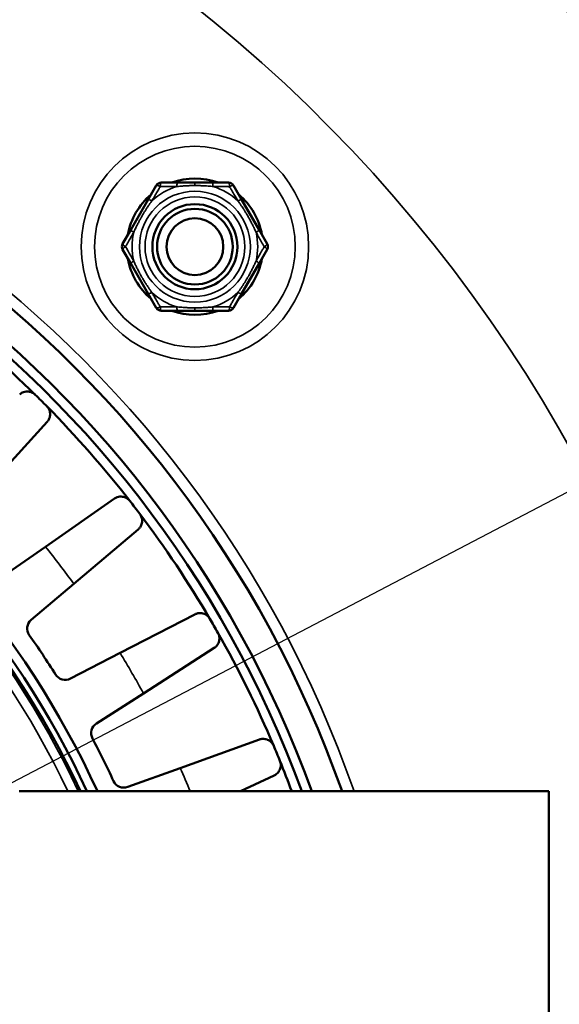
# Model space of a CAD drawing. Header units: millimetres. Extents: x 38 to 2514, y 38 to 1622.
# Tile 194 of 256: x 1114 to 1143, y 1339 to 1391. Entities that reach past the tile are written whole.
import ezdxf

# ---------------------------------------------------------------- set-up
doc = ezdxf.new("R2010")
doc.units = ezdxf.units.MM
doc.header["$LTSCALE"] = 7.692308
for name, color, linetype, lineweight in [('Dimension (ISO)', 7, 'Continuous', 25), ('Visible (ISO)', 7, 'Continuous', 50), ('Visible Narrow (ISO)', 7, 'Continuous', 35)]:
    doc.layers.add(name, color=color, linetype=linetype, lineweight=lineweight)
doc.styles.add('Note Text (ANSI)', font='tahoma.ttf')
doc.dimstyles.new('Default (ISO)', dxfattribs={"dimscale": 7.692308, "dimtxt": 1, "dimasz": 2.5, "dimexe": 3.175, "dimexo": 0, "dimgap": 0.762, "dimtad": 1, "dimrnd": 1e-08, "dimzin": 0, "dimdsep": 46, "dimtxsty": 'Note Text (ANSI)', "dimcen": 0.09, "dimdle": 10, "dimclrd": 1, "dimclre": 1, "dimclrt": 1, "dimazin": 0, "dimtfac": 3.5052, "dimtmove": 0, "dimatfit": 3, "dimfxl": 1, "dimtolj": 1, "dimtzin": 0, "dimlwd": -1, "dimlwe": -1, "dimarcsym": 0})

# ---------------------------------------------------------------- blocks, each defined once
blk = doc.blocks.new('*D12')
at = {"layer": 'Defpoints', "color": 0, "transparency": 16777216}
for p in [(1080.375, 1332.994), (1068.856, 1326.968)]:
    blk.add_point(p, dxfattribs=at)
at = {"layer": 'Dimension (ISO)', "color": 1, "transparency": 16777216}
for p, q in [((1097.416, 1341.906), (1312.118, 1454.205)), ((1068.856, 1326.968), (1080.375, 1332.994)), ((1051.815, 1318.055), (1034.774, 1309.143))]:
    blk.add_line(p, q, dxfattribs=at)
for points in [[(1095.93, 1344.747), (1098.901, 1339.066), (1080.375, 1332.994)], [(1050.33, 1320.896), (1053.301, 1315.215), (1068.856, 1326.968)]]:
    blk.add_solid(points, dxfattribs=at)
at = {"layer": 'Dimension (ISO)', "color": 1, "transparency": 16777216, "insert": (1200.171, 1413.624), "char_height": 7.69231, "attachment_point": 1, "rotation": 27.6114, "style": 'Note Text (ANSI)'}
blk.add_mtext('\\A1;∅13.00 mm [∅0.512 in]', dxfattribs=at)

msp = doc.modelspace()

# ---------------------------------------------------------------- linework, layer by layer
at = {"layer": 'Visible (ISO)'}
for p, q in [((1121.6246, 1382.1563), (1122.4791, 1382.1563)), ((1122.4791, 1382.1563), (1123.4058, 1382.1563)), ((1123.4058, 1382.1563), (1124.3324, 1382.1563)), ((1124.3324, 1382.1563), (1125.1869, 1382.1563)), ((1120.9376, 1381.2663), (1121.3648, 1382.0063)), ((1125.4467, 1382.0063), (1125.8739, 1381.2663)), ((1120.0109, 1379.6613), (1120.9376, 1381.2663)), ((1125.8739, 1381.2663), (1126.8006, 1379.6613)), ((1119.5837, 1378.9213), (1120.0109, 1379.6613)), ((1126.8006, 1379.6613), (1127.2278, 1378.9213)), ((1120.0109, 1377.8813), (1119.5837, 1378.6213)), ((1127.2278, 1378.6213), (1126.8006, 1377.8813)), ((1120.9376, 1376.2763), (1120.0109, 1377.8813)), ((1126.8006, 1377.8813), (1125.8739, 1376.2763)), ((1121.3648, 1375.5363), (1120.9376, 1376.2763)), ((1125.8739, 1376.2763), (1125.4467, 1375.5363)), ((1122.4791, 1375.3863), (1121.6246, 1375.3863)), ((1123.4058, 1375.3863), (1122.4791, 1375.3863)), ((1124.3324, 1375.3863), (1123.4058, 1375.3863)), ((1125.1869, 1375.3863), (1124.3324, 1375.3863)), ((1112.6005, 1366.2191), (1115.5944, 1369.5082)), ((1115.5016, 1362.9112), (1119.1533, 1365.4501)), ((1117.0056, 1360.9511), (1120.4032, 1363.8213)), ((1115.5016, 1362.9112), (1113.0758, 1361.2246)), ((1114.7487, 1359.0444), (1117.0056, 1360.9511)), ((1119.4501, 1357.2927), (1123.402, 1359.3333)), ((1119.4501, 1357.2927), (1116.8248, 1355.9372)), ((1120.6854, 1355.153), (1124.4285, 1357.5552)), ((1118.1989, 1353.5573), (1120.6854, 1355.1531)), ((1122.6314, 1351.207), (1126.8158, 1352.7142)), ((1122.6314, 1351.207), (1119.8517, 1350.2057)), ((1125.8232, 1349.981), (1127.6015, 1350.8174)), ((1114.1154, 1349.981), (1142.1154, 1349.981)), ((1142.1154, 1349.981), (1142.1154, 1309.981))]:
    msp.add_line(p, q, dxfattribs=at)
for centre, radius in [((1074.6154, 1329.981), 92.2022), ((1074.6154, 1329.981), 91.8592), ((1123.4058, 1378.7713), 2.25), ((1123.4058, 1378.7713), 2), ((1123.4058, 1378.7713), 1.5)]:
    msp.add_circle(centre, radius, dxfattribs=at)
for centre, radius, start, end in [((1074.6154, 1329.981), 60, 19.471221, 160.528779), ((1074.6154, 1329.981), 58.5, 19.991476, 160.008524), ((1074.6154, 1329.981), 58.5, 19.991476, 160.008524), ((1074.6154, 1329.981), 58, 20.171271, 159.828729), ((1121.6246, 1381.8563), 0.3, 90, 150), ((1123.4058, 1378.7713), 3.6, 70.09826, 109.90174), ((1125.1869, 1381.8563), 0.3, 30, 90), ((1123.4058, 1378.7713), 3.6, 130.09826, 169.90174), ((1123.4058, 1378.7713), 3.6, 10.09826, 49.90174), ((1119.8435, 1378.7713), 0.3, 150, 210), ((1126.968, 1378.7713), 0.3, 330, 30), ((1074.6154, 1329.981), 48, 24.62432, 155.37568), ((1123.4058, 1378.7713), 3.6, 190.09826, 229.90174), ((1123.4058, 1378.7713), 3.6, 310.09826, 349.90174), ((1074.6154, 1329.981), 47.5, 24.90106, 155.09894), ((1074.6154, 1329.981), 47.1937, 25.07383, 154.92617), ((1121.6246, 1375.6863), 0.3, 210, 270), ((1123.4058, 1378.7713), 3.6, 250.09826, 289.90174), ((1125.1869, 1375.6863), 0.3, 270, 330), ((1074.6154, 1329.981), 57.5, 45.430178, 52.069822), ((1074.6154, 1329.981), 57.5, 44.569822, 45.430178), ((1074.6154, 1329.981), 57.5, 37.930178, 44.569822), ((1074.6154, 1329.981), 57.5, 37.069822, 37.930178), ((1074.6154, 1329.981), 57.5, 30.430178, 37.069822), ((1115.1359, 1358.5861), 0.6, 130.19071, 215.21985), ((1074.6154, 1329.981), 57.5, 29.569822, 30.430178), ((1074.6154, 1329.981), 49, 32.28015, 35.21985), ((1074.6154, 1329.981), 57.5, 22.930178, 29.569822), ((1116.5495, 1356.4703), 0.6, 212.28015, 297.30929), ((1118.5229, 1353.0523), 0.6, 122.69071, 207.71985), ((1074.6154, 1329.981), 49, 24.78015, 27.71985), ((1074.6154, 1329.981), 57.5, 22.069822, 22.930178), ((1074.6154, 1329.981), 57.5, 20.354406, 22.069822), ((1119.6484, 1350.7702), 0.6, 204.78015, 289.80929)]:
    msp.add_arc(centre, radius, start, end, dxfattribs=at)
for points in [[(1114.1427, 1370.96), (1114.1878, 1371.0011), (1114.2817, 1371.0618), (1114.4171, 1371.1073), (1114.5464, 1371.1205), (1114.6663, 1371.1084), (1114.7786, 1371.0729), (1114.8714, 1371.0257), (1114.9401, 1370.9701), (1114.9676, 1370.9437)], [(1115.5781, 1370.3332), (1115.601, 1370.3093), (1115.6521, 1370.2476), (1115.6949, 1370.17), (1115.7317, 1370.0739), (1115.7507, 1369.9724), (1115.7523, 1369.8647), (1115.7328, 1369.751), (1115.6872, 1369.6321), (1115.6313, 1369.5488), (1115.5944, 1369.5083)], [(1119.1533, 1365.4501), (1119.2034, 1365.4849), (1119.3044, 1365.5329), (1119.4446, 1365.5603), (1119.5746, 1365.5565), (1119.6918, 1365.5288), (1119.7986, 1365.479), (1119.8844, 1365.4201), (1119.9453, 1365.356), (1119.9691, 1365.3263)], [(1120.4947, 1364.6413), (1120.5142, 1364.6146), (1120.5569, 1364.5467), (1120.5892, 1364.4642), (1120.6131, 1364.3642), (1120.6187, 1364.2611), (1120.6062, 1364.154), (1120.572, 1364.0439), (1120.5113, 1363.9319), (1120.445, 1363.8566), (1120.4032, 1363.8213)], [(1123.402, 1359.3333), (1123.4562, 1359.3613), (1123.5626, 1359.3956), (1123.7052, 1359.4045), (1123.8335, 1359.3838), (1123.9461, 1359.341), (1124.0455, 1359.2777), (1124.1228, 1359.2081), (1124.1748, 1359.1366), (1124.1946, 1359.104)], [(1124.6263, 1358.3563), (1124.6421, 1358.3273), (1124.6756, 1358.2544), (1124.6969, 1358.1684), (1124.7075, 1358.0661), (1124.6996, 1357.9632), (1124.6732, 1357.8587), (1124.625, 1357.7539), (1124.5502, 1357.6509), (1124.4746, 1357.5848), (1124.4285, 1357.5552)], [(1126.8158, 1352.7142), (1126.8732, 1352.7349), (1126.9832, 1352.7551), (1127.1257, 1352.7453), (1127.2503, 1352.708), (1127.3564, 1352.6509), (1127.4466, 1352.5752), (1127.5142, 1352.496), (1127.5564, 1352.4184), (1127.5718, 1352.3835)], [(1127.9022, 1351.5858), (1127.9141, 1351.5549), (1127.9378, 1351.4784), (1127.9476, 1351.3903), (1127.9448, 1351.2875), (1127.9235, 1351.1865), (1127.8837, 1351.0863), (1127.8222, 1350.9888), (1127.7346, 1350.8963), (1127.6511, 1350.8407), (1127.6015, 1350.8174)]]:
    msp.add_open_spline(points, degree=3, dxfattribs=at)
at = {"layer": 'Visible Narrow (ISO)'}
for p, q in [((1123.4058, 1382.0031), (1123.4058, 1382.1563)), ((1123.4262, 1375.5396), (1123.4058, 1375.5396)), ((1123.4058, 1375.5396), (1123.4058, 1375.3863))]:
    msp.add_line(p, q, dxfattribs=at)
for centre, radius in [((1074.6154, 1329.981), 92.0855), ((1123.4058, 1378.7713), 6.0142), ((1123.4058, 1378.7713), 5.3071), ((1123.4058, 1378.7713), 2.932), ((1123.4058, 1378.7713), 2.6354)]:
    msp.add_circle(centre, radius, dxfattribs=at)
for centre, radius, start, end in [((1074.6154, 1329.981), 78.5, 11.218697, 168.781303), ((1074.6154, 1329.981), 60.6, 19.270779, 160.729221), ((1123.4058, 1378.7713), 3.3225, 106.71895, 133.28105), ((1123.4058, 1378.7713), 3.3225, 46.71895, 73.28105), ((1123.4058, 1378.7713), 3.3225, 166.71895, 193.28105), ((1123.4058, 1378.7713), 3.3225, 346.71895, 13.28105), ((1074.6154, 1329.981), 47.1936, 25.07387, 154.92613), ((1074.6154, 1329.981), 47.0846, 25.13595, 154.86405), ((1074.6154, 1329.981), 46.5847, 25.42477, 154.57523), ((1123.4058, 1378.7713), 3.3225, 226.71895, 253.28105), ((1123.4058, 1378.7713), 3.3225, 286.71895, 313.28105), ((1074.6154, 1329.981), 52.4984, 36.15166, 38.84834), ((1074.6154, 1329.981), 52.4984, 28.65166, 31.34834), ((1074.6154, 1329.981), 52.4984, 22.39342, 23.84834)]:
    msp.add_arc(centre, radius, start, end, dxfattribs=at)
for centre, major_axis, ratio, start_param, end_param in [((1121.6246, 1381.8563), (0, 0.3), 0.1766938, 0, 1.2738052), ((1122.4791, 1381.8563), (0, 0.3), 0.1027401, 0, 1.2412306), ((1124.3324, 1381.8563), (0, 0.3), 0.1027401, 5.0419547, 6.2831853), ((1125.1869, 1381.8563), (0, 0.3), 0.1766938, 5.0093802, 6.2831853), ((1121.6246, 1381.8563), (-0.2598, 0.15), 0.1766938, 5.0093802, 6.2831853), ((1125.1869, 1381.8563), (0.2598, 0.15), 0.1766938, 0, 1.2738051), ((1121.1974, 1381.1163), (-0.2598, 0.15), 0.1027401, 5.0419547, 6.2831853), ((1125.6141, 1381.1163), (0.2598, 0.15), 0.1027401, 0, 1.2412307), ((1120.2707, 1379.5113), (-0.2598, 0.15), 0.1027401, 0, 1.2412307), ((1126.5408, 1379.5113), (0.2598, 0.15), 0.1027401, 5.0419547, 6.2831853), ((1119.8435, 1378.7713), (-0.2598, 0.15), 0.1766938, 0, 1.2738052), ((1119.8435, 1378.7713), (-0.2598, -0.15), 0.1766938, 5.0093802, 6.2831853), ((1126.968, 1378.7713), (0.2598, 0.15), 0.1766938, 5.0093802, 6.2831853), ((1126.968, 1378.7713), (0.2598, -0.15), 0.1766938, 0, 1.2738052), ((1120.2707, 1378.0313), (-0.2598, -0.15), 0.1027401, 5.0419547, 6.2831853), ((1126.5408, 1378.0313), (0.2598, -0.15), 0.1027401, 0, 1.2412307), ((1121.1974, 1376.4263), (-0.2598, -0.15), 0.1027401, 0, 1.2412307), ((1125.6141, 1376.4263), (0.2598, -0.15), 0.1027401, 5.0419547, 6.2831853), ((1121.6246, 1375.6863), (-0.2598, -0.15), 0.1766938, 0, 1.2738051), ((1121.6246, 1375.6863), (0, -0.3), 0.1766938, 5.0093802, 6.2831853), ((1122.4791, 1375.6863), (0, -0.3), 0.1027401, 5.0419547, 6.2831853), ((1124.3324, 1375.6863), (0, -0.3), 0.1027401, 0, 1.2412306), ((1125.1869, 1375.6863), (0, -0.3), 0.1766938, 0, 1.2738052), ((1125.1869, 1375.6863), (0.2598, -0.15), 0.1766938, 5.0093802, 6.2831853)]:
    msp.add_ellipse(centre, major_axis=major_axis, ratio=ratio, start_param=start_param, end_param=end_param, dxfattribs=at)
for points, knots in [([(1121.1279, 1381.1901), (1121.1611, 1381.2466), (1121.1947, 1381.3035), (1121.2282, 1381.3604), (1121.2419, 1381.3835), (1121.2555, 1381.4065), (1121.2691, 1381.4295), (1121.2936, 1381.471), (1121.318, 1381.5123), (1121.3429, 1381.5543), (1121.3658, 1381.5931), (1121.3892, 1381.6325), (1121.4133, 1381.6733), (1121.4486, 1381.7328), (1121.4856, 1381.7952), (1121.524, 1381.86), (1121.5404, 1381.8876), (1121.5571, 1381.9157), (1121.5739, 1381.9441)], [0, 0, 0, 0, 0.23713594, 0.23713594, 0.23713594, 0.33333333, 0.33333333, 0.33333333, 0.50677606, 0.50677606, 0.50677606, 0.66666667, 0.66666667, 0.66666667, 0.90039892, 0.90039892, 0.90039892, 0.99999998, 0.99999998, 0.99999998, 0.99999998]), ([(1121.5739, 1381.9441), (1121.6322, 1381.9448), (1121.688, 1381.9455), (1121.7414, 1381.9461), (1121.7949, 1381.9468), (1121.8461, 1381.9473), (1121.8949, 1381.9479), (1121.9437, 1381.9484), (1121.9901, 1381.9489), (1122.0342, 1381.9494), (1122.0783, 1381.9499), (1122.1201, 1381.9503), (1122.1595, 1381.9507), (1122.1989, 1381.9511), (1122.2359, 1381.9515), (1122.2706, 1381.9518), (1122.3052, 1381.9521), (1122.3375, 1381.9524), (1122.3674, 1381.9527), (1122.3973, 1381.953), (1122.4248, 1381.9532), (1122.4499, 1381.9534)], [0, 0, 0, 0, 0.1428571, 0.1428571, 0.1428571, 0.2857143, 0.2857143, 0.2857143, 0.4285714, 0.4285714, 0.4285714, 0.5714286, 0.5714286, 0.5714286, 0.7142857, 0.7142857, 0.7142857, 0.8571429, 0.8571429, 0.8571429, 1, 1, 1, 1]), ([(1122.4499, 1381.9534), (1122.5046, 1381.9589), (1122.5587, 1381.9639), (1122.636, 1381.9705), (1122.66, 1381.9725), (1122.7258, 1381.9776), (1122.7671, 1381.9806), (1122.8414, 1381.9855), (1122.8744, 1381.9875), (1122.949, 1381.9915), (1122.9908, 1381.9936), (1123.0695, 1381.9968), (1123.1061, 1381.9982), (1123.1989, 1382.0009), (1123.2563, 1382.002), (1123.3452, 1382.0029), (1123.3752, 1382.0031), (1123.4058, 1382.0031)], [0.00000014, 0.00000014, 0.00000014, 0.00000014, 0.1716995, 0.1716995, 0.25, 0.25, 0.38899375, 0.38899375, 0.5, 0.5, 0.63616839, 0.63616839, 0.75, 0.75, 0.91685902, 0.91685902, 0.99999998, 0.99999998, 0.99999998, 0.99999998]), ([(1123.4058, 1382.0031), (1123.4532, 1382.0031), (1123.5006, 1382.0027), (1123.5956, 1382.0012), (1123.6432, 1382.0001), (1123.6998, 1381.9983), (1123.7093, 1381.9979), (1123.7549, 1381.9964), (1123.7907, 1381.9949), (1123.862, 1381.9915), (1123.8975, 1381.9897), (1123.964, 1381.9858), (1123.9949, 1381.9839), (1124.0745, 1381.9785), (1124.1239, 1381.9748), (1124.2245, 1381.9664), (1124.2756, 1381.9618), (1124.3389, 1381.9557), (1124.3502, 1381.9546), (1124.3616, 1381.9534)], [0, 0, 0, 0, 0.14984039, 0.14984039, 0.30246459, 0.30246459, 0.33333333, 0.33333333, 0.45112567, 0.45112567, 0.56756243, 0.56756243, 0.66666667, 0.66666667, 0.81796605, 0.81796605, 0.96756742, 0.96756742, 0.99999999, 0.99999999, 0.99999999, 0.99999999]), ([(1124.3616, 1381.9534), (1124.4198, 1381.9529), (1124.4756, 1381.9524), (1124.529, 1381.9519), (1124.5824, 1381.9514), (1124.6334, 1381.9509), (1124.6821, 1381.9504), (1124.7307, 1381.9499), (1124.777, 1381.9494), (1124.8209, 1381.9489), (1124.8649, 1381.9485), (1124.9065, 1381.948), (1124.9458, 1381.9476), (1124.9851, 1381.9471), (1125.0221, 1381.9467), (1125.0568, 1381.9463), (1125.0915, 1381.9459), (1125.1239, 1381.9455), (1125.154, 1381.9451), (1125.1842, 1381.9448), (1125.212, 1381.9444), (1125.2376, 1381.9441)], [0, 0, 0, 0, 0.1428571, 0.1428571, 0.1428571, 0.2857143, 0.2857143, 0.2857143, 0.4285714, 0.4285714, 0.4285714, 0.5714286, 0.5714286, 0.5714286, 0.7142857, 0.7142857, 0.7142857, 0.8571429, 0.8571429, 0.8571429, 1, 1, 1, 1]), ([(1125.2376, 1381.9441), (1125.2667, 1381.8951), (1125.2946, 1381.848), (1125.3215, 1381.8027), (1125.3483, 1381.7575), (1125.374, 1381.7141), (1125.3986, 1381.6725), (1125.4233, 1381.631), (1125.4467, 1381.5913), (1125.4691, 1381.5535), (1125.4915, 1381.5157), (1125.5127, 1381.4798), (1125.5329, 1381.4457), (1125.553, 1381.4117), (1125.572, 1381.3795), (1125.5899, 1381.3492), (1125.6078, 1381.3189), (1125.6245, 1381.2905), (1125.6401, 1381.264), (1125.6558, 1381.2375), (1125.6702, 1381.2129), (1125.6836, 1381.1901)], [0, 0, 0, 0, 0.14285714, 0.14285714, 0.14285714, 0.28571429, 0.28571429, 0.28571429, 0.42857143, 0.42857143, 0.42857143, 0.57142857, 0.57142857, 0.57142857, 0.71428571, 0.71428571, 0.71428571, 0.85714286, 0.85714286, 0.85714286, 1, 1, 1, 1]), ([(1120.1721, 1379.5346), (1120.187, 1379.5677), (1120.2018, 1379.6001), (1120.2163, 1379.6315), (1120.2283, 1379.6575), (1120.2402, 1379.6828), (1120.2521, 1379.708), (1120.2546, 1379.7133), (1120.257, 1379.7185), (1120.2595, 1379.7238), (1120.274, 1379.7541), (1120.2885, 1379.7844), (1120.3032, 1379.8145), (1120.3178, 1379.8447), (1120.3326, 1379.8747), (1120.3477, 1379.9047), (1120.3627, 1379.9348), (1120.3779, 1379.9649), (1120.3934, 1379.995), (1120.4088, 1380.025), (1120.4243, 1380.0549), (1120.44, 1380.0847), (1120.4548, 1380.1128), (1120.4698, 1380.1408), (1120.4851, 1380.1691), (1120.4999, 1380.1965), (1120.5151, 1380.2242), (1120.5309, 1380.2527), (1120.5334, 1380.2573), (1120.536, 1380.2619), (1120.5385, 1380.2665), (1120.5528, 1380.2922), (1120.5677, 1380.3186), (1120.5833, 1380.3459), (1120.5868, 1380.3521), (1120.5904, 1380.3584), (1120.594, 1380.3647), (1120.6099, 1380.3924), (1120.6266, 1380.4211), (1120.6443, 1380.4512), (1120.6484, 1380.4582), (1120.6526, 1380.4653), (1120.6568, 1380.4725), (1120.6792, 1380.5104), (1120.7033, 1380.5503), (1120.7291, 1380.5925), (1120.755, 1380.6346), (1120.7826, 1380.6788), (1120.812, 1380.7248), (1120.8375, 1380.765), (1120.8645, 1380.8065), (1120.8928, 1380.8495), (1120.897, 1380.8559), (1120.9012, 1380.8622), (1120.9055, 1380.8686), (1120.9385, 1380.9184), (1120.9734, 1380.9701), (1121.0104, 1381.0236), (1121.0366, 1381.0615), (1121.0638, 1381.1004), (1121.0922, 1381.1402), (1121.1039, 1381.1567), (1121.1158, 1381.1733), (1121.1279, 1381.1901)], [0, 0, 0, 0, 0.06666667, 0.06666667, 0.06666667, 0.12180666, 0.12180666, 0.12180666, 0.13333333, 0.13333333, 0.13333333, 0.2, 0.2, 0.2, 0.26666667, 0.26666667, 0.26666667, 0.33333333, 0.33333333, 0.33333333, 0.4, 0.4, 0.4, 0.46276817, 0.46276817, 0.46276817, 0.52354494, 0.52354494, 0.52354494, 0.53333333, 0.53333333, 0.53333333, 0.58768376, 0.58768376, 0.58768376, 0.6, 0.6, 0.6, 0.65406285, 0.65406285, 0.65406285, 0.66666667, 0.66666667, 0.66666667, 0.73333333, 0.73333333, 0.73333333, 0.8, 0.8, 0.8, 0.8580812, 0.8580812, 0.8580812, 0.86666667, 0.86666667, 0.86666667, 0.93333333, 0.93333333, 0.93333333, 0.98048823, 0.98048823, 0.98048823, 1, 1, 1, 1]), ([(1125.6836, 1381.1901), (1125.7128, 1381.1496), (1125.7408, 1381.11), (1125.7679, 1381.0714), (1125.7772, 1381.058), (1125.7865, 1381.0447), (1125.7956, 1381.0316), (1125.8252, 1380.9888), (1125.8536, 1380.9471), (1125.8807, 1380.9066), (1125.8861, 1380.8986), (1125.8914, 1380.8906), (1125.8967, 1380.8827), (1125.9237, 1380.8421), (1125.9494, 1380.8028), (1125.9739, 1380.7649), (1125.9784, 1380.7579), (1125.9828, 1380.751), (1125.9873, 1380.7441), (1126.0156, 1380.6998), (1126.0422, 1380.6576), (1126.067, 1380.6175), (1126.0883, 1380.5829), (1126.1084, 1380.5499), (1126.1273, 1380.5184), (1126.1304, 1380.5133), (1126.1334, 1380.5082), (1126.1364, 1380.5032), (1126.1541, 1380.4737), (1126.1708, 1380.4454), (1126.1867, 1380.418), (1126.1903, 1380.4118), (1126.1939, 1380.4056), (1126.1974, 1380.3995), (1126.2137, 1380.3715), (1126.2292, 1380.3444), (1126.2442, 1380.3178), (1126.2469, 1380.313), (1126.2496, 1380.3082), (1126.2523, 1380.3035), (1126.2675, 1380.2765), (1126.2822, 1380.2501), (1126.2966, 1380.2237), (1126.2989, 1380.2197), (1126.3011, 1380.2156), (1126.3034, 1380.2115), (1126.32, 1380.1811), (1126.3364, 1380.1508), (1126.3526, 1380.1204), (1126.3688, 1380.09), (1126.3848, 1380.0594), (1126.4007, 1380.0288), (1126.4165, 1379.9982), (1126.4322, 1379.9676), (1126.4476, 1379.9371), (1126.4607, 1379.9112), (1126.4736, 1379.8853), (1126.4865, 1379.8591), (1126.4888, 1379.8545), (1126.4911, 1379.8498), (1126.4934, 1379.8451), (1126.5071, 1379.8172), (1126.5209, 1379.7887), (1126.535, 1379.7594), (1126.5365, 1379.7561), (1126.5381, 1379.7529), (1126.5396, 1379.7497), (1126.5529, 1379.7219), (1126.5664, 1379.6933), (1126.5803, 1379.6635), (1126.5829, 1379.6581), (1126.5854, 1379.6526), (1126.588, 1379.6471), (1126.6046, 1379.6114), (1126.6218, 1379.5738), (1126.6394, 1379.5346)], [0, 0, 0, 0, 0.04954673, 0.04954673, 0.04954673, 0.06666667, 0.06666667, 0.06666667, 0.12231434, 0.12231434, 0.12231434, 0.13333333, 0.13333333, 0.13333333, 0.18962536, 0.18962536, 0.18962536, 0.2, 0.2, 0.2, 0.26666667, 0.26666667, 0.26666667, 0.32406936, 0.32406936, 0.32406936, 0.33333333, 0.33333333, 0.33333333, 0.38770297, 0.38770297, 0.38770297, 0.4, 0.4, 0.4, 0.45646382, 0.45646382, 0.45646382, 0.46666667, 0.46666667, 0.46666667, 0.52437204, 0.52437204, 0.52437204, 0.53333333, 0.53333333, 0.53333333, 0.6, 0.6, 0.6, 0.66666667, 0.66666667, 0.66666667, 0.73333333, 0.73333333, 0.73333333, 0.78993551, 0.78993551, 0.78993551, 0.8, 0.8, 0.8, 0.86006323, 0.86006323, 0.86006323, 0.86666667, 0.86666667, 0.86666667, 0.9231002, 0.9231002, 0.9231002, 0.93333333, 0.93333333, 0.93333333, 1, 1, 1, 1]), ([(1119.7421, 1378.7713), (1119.7702, 1378.8214), (1119.7972, 1378.8694), (1119.8231, 1378.9155), (1119.8489, 1378.9615), (1119.8738, 1379.0057), (1119.8975, 1379.0479), (1119.9213, 1379.0901), (1119.9439, 1379.1304), (1119.9655, 1379.1687), (1119.9871, 1379.207), (1120.0076, 1379.2434), (1120.027, 1379.2778), (1120.0464, 1379.3122), (1120.0647, 1379.3447), (1120.0819, 1379.3752), (1120.0992, 1379.4057), (1120.1153, 1379.4343), (1120.1303, 1379.4608), (1120.1453, 1379.4874), (1120.1592, 1379.512), (1120.1721, 1379.5346)], [0, 0, 0, 0, 0.1428571, 0.1428571, 0.1428571, 0.2857143, 0.2857143, 0.2857143, 0.4285714, 0.4285714, 0.4285714, 0.5714286, 0.5714286, 0.5714286, 0.7142857, 0.7142857, 0.7142857, 0.8571429, 0.8571429, 0.8571429, 1, 1, 1, 1]), ([(1126.6394, 1379.5346), (1126.6848, 1379.4545), (1126.7307, 1379.3732), (1126.7762, 1379.2926), (1126.8217, 1379.2119), (1126.8668, 1379.1319), (1126.9151, 1379.0459), (1126.9635, 1378.9598), (1127.0152, 1378.8679), (1127.0694, 1378.7713)], [0, 0, 0, 0, 0.33333333, 0.33333333, 0.33333333, 0.66666667, 0.66666667, 0.66666667, 0.99999998, 0.99999998, 0.99999998, 0.99999998]), ([(1120.1721, 1378.0081), (1120.1399, 1378.065), (1120.1074, 1378.1224), (1120.075, 1378.1798), (1120.0617, 1378.2033), (1120.0485, 1378.2267), (1120.0353, 1378.2501), (1120.0117, 1378.292), (1119.9882, 1378.3337), (1119.9642, 1378.3762), (1119.9421, 1378.4155), (1119.9196, 1378.4555), (1119.8964, 1378.4968), (1119.8625, 1378.557), (1119.827, 1378.6201), (1119.7902, 1378.6857), (1119.7744, 1378.7138), (1119.7584, 1378.7424), (1119.7421, 1378.7713)], [0, 0, 0, 0, 0.23660454, 0.23660454, 0.23660454, 0.33333333, 0.33333333, 0.33333333, 0.50646934, 0.50646934, 0.50646934, 0.66666667, 0.66666667, 0.66666667, 0.89995691, 0.89995691, 0.89995691, 0.99999998, 0.99999998, 0.99999998, 0.99999998]), ([(1127.0694, 1378.7713), (1127.0413, 1378.7213), (1127.0143, 1378.6733), (1126.9884, 1378.6272), (1126.9626, 1378.5811), (1126.9377, 1378.537), (1126.914, 1378.4948), (1126.8903, 1378.4526), (1126.8676, 1378.4123), (1126.846, 1378.374), (1126.8244, 1378.3357), (1126.8039, 1378.2993), (1126.7845, 1378.2649), (1126.7651, 1378.2305), (1126.7468, 1378.198), (1126.7296, 1378.1675), (1126.7123, 1378.137), (1126.6962, 1378.1084), (1126.6812, 1378.0819), (1126.6662, 1378.0553), (1126.6523, 1378.0307), (1126.6394, 1378.0081)], [0, 0, 0, 0, 0.1428571, 0.1428571, 0.1428571, 0.2857143, 0.2857143, 0.2857143, 0.4285714, 0.4285714, 0.4285714, 0.5714286, 0.5714286, 0.5714286, 0.7142857, 0.7142857, 0.7142857, 0.8571429, 0.8571429, 0.8571429, 1, 1, 1, 1]), ([(1121.1279, 1376.3525), (1121.0887, 1376.4071), (1121.0514, 1376.4599), (1121.0159, 1376.5111), (1120.9863, 1376.5539), (1120.9579, 1376.5956), (1120.9308, 1376.6361), (1120.9254, 1376.6441), (1120.9201, 1376.6521), (1120.9148, 1376.66), (1120.8878, 1376.7006), (1120.8621, 1376.7399), (1120.8376, 1376.7778), (1120.8331, 1376.7848), (1120.8287, 1376.7917), (1120.8243, 1376.7986), (1120.7959, 1376.8429), (1120.7693, 1376.8851), (1120.7446, 1376.9252), (1120.7232, 1376.9598), (1120.7031, 1376.9927), (1120.6842, 1377.0243), (1120.6811, 1377.0294), (1120.6781, 1377.0345), (1120.6751, 1377.0395), (1120.6574, 1377.069), (1120.6408, 1377.0973), (1120.6248, 1377.1247), (1120.6212, 1377.1309), (1120.6176, 1377.1371), (1120.6141, 1377.1432), (1120.5978, 1377.1712), (1120.5823, 1377.1983), (1120.5673, 1377.2249), (1120.5646, 1377.2297), (1120.5619, 1377.2345), (1120.5592, 1377.2392), (1120.544, 1377.2662), (1120.5293, 1377.2926), (1120.5149, 1377.3189), (1120.5126, 1377.323), (1120.5104, 1377.3271), (1120.5081, 1377.3312), (1120.4915, 1377.3616), (1120.4751, 1377.3919), (1120.4589, 1377.4223), (1120.4427, 1377.4527), (1120.4267, 1377.4833), (1120.4108, 1377.5139), (1120.395, 1377.5444), (1120.3793, 1377.5751), (1120.3639, 1377.6056), (1120.3508, 1377.6315), (1120.3379, 1377.6573), (1120.325, 1377.6835), (1120.3227, 1377.6882), (1120.3204, 1377.6929), (1120.3181, 1377.6975), (1120.3044, 1377.7255), (1120.2906, 1377.7539), (1120.2765, 1377.7833), (1120.275, 1377.7865), (1120.2734, 1377.7898), (1120.2719, 1377.793), (1120.2586, 1377.8208), (1120.2451, 1377.8494), (1120.2312, 1377.8792), (1120.2286, 1377.8846), (1120.2261, 1377.8901), (1120.2236, 1377.8956), (1120.2069, 1377.9313), (1120.1897, 1377.9689), (1120.1721, 1378.0081)], [0, 0, 0, 0, 0.06666667, 0.06666667, 0.06666667, 0.12231434, 0.12231434, 0.12231434, 0.13333333, 0.13333333, 0.13333333, 0.18962536, 0.18962536, 0.18962536, 0.2, 0.2, 0.2, 0.26666667, 0.26666667, 0.26666667, 0.32406936, 0.32406936, 0.32406936, 0.33333333, 0.33333333, 0.33333333, 0.38770297, 0.38770297, 0.38770297, 0.4, 0.4, 0.4, 0.45646382, 0.45646382, 0.45646382, 0.46666667, 0.46666667, 0.46666667, 0.52437204, 0.52437204, 0.52437204, 0.53333333, 0.53333333, 0.53333333, 0.6, 0.6, 0.6, 0.66666667, 0.66666667, 0.66666667, 0.73333333, 0.73333333, 0.73333333, 0.78993551, 0.78993551, 0.78993551, 0.8, 0.8, 0.8, 0.86006323, 0.86006323, 0.86006323, 0.86666667, 0.86666667, 0.86666667, 0.9231002, 0.9231002, 0.9231002, 0.93333333, 0.93333333, 0.93333333, 0.99999999, 0.99999999, 0.99999999, 0.99999999]), ([(1126.6394, 1378.0081), (1126.6245, 1377.975), (1126.6097, 1377.9426), (1126.5952, 1377.9112), (1126.5832, 1377.8852), (1126.5713, 1377.8599), (1126.5594, 1377.8347), (1126.5569, 1377.8294), (1126.5545, 1377.8242), (1126.552, 1377.8189), (1126.5376, 1377.7885), (1126.523, 1377.7583), (1126.5083, 1377.7282), (1126.4937, 1377.698), (1126.4789, 1377.668), (1126.4638, 1377.6379), (1126.4488, 1377.6079), (1126.4336, 1377.5777), (1126.4182, 1377.5477), (1126.4027, 1377.5177), (1126.3872, 1377.4878), (1126.3715, 1377.4579), (1126.3567, 1377.4299), (1126.3417, 1377.4019), (1126.3264, 1377.3735), (1126.3116, 1377.3461), (1126.2964, 1377.3184), (1126.2807, 1377.29), (1126.2781, 1377.2854), (1126.2756, 1377.2808), (1126.273, 1377.2762), (1126.2587, 1377.2505), (1126.2438, 1377.2241), (1126.2282, 1377.1968), (1126.2247, 1377.1906), (1126.2211, 1377.1843), (1126.2175, 1377.178), (1126.2016, 1377.1503), (1126.185, 1377.1216), (1126.1672, 1377.0915), (1126.1631, 1377.0845), (1126.1589, 1377.0774), (1126.1547, 1377.0702), (1126.1323, 1377.0323), (1126.1082, 1376.9923), (1126.0824, 1376.9502), (1126.0565, 1376.9081), (1126.0289, 1376.8639), (1125.9995, 1376.8178), (1125.974, 1376.7777), (1125.947, 1376.7361), (1125.9187, 1376.6932), (1125.9145, 1376.6868), (1125.9103, 1376.6804), (1125.906, 1376.674), (1125.8802, 1376.6351), (1125.8531, 1376.5949), (1125.8249, 1376.5537), (1125.817, 1376.5422), (1125.8091, 1376.5307), (1125.8011, 1376.519), (1125.7749, 1376.4812), (1125.7477, 1376.4423), (1125.7193, 1376.4025), (1125.7076, 1376.386), (1125.6957, 1376.3694), (1125.6836, 1376.3525)], [0, 0, 0, 0, 0.06666667, 0.06666667, 0.06666667, 0.12180666, 0.12180666, 0.12180666, 0.13333333, 0.13333333, 0.13333333, 0.2, 0.2, 0.2, 0.26666667, 0.26666667, 0.26666667, 0.33333333, 0.33333333, 0.33333333, 0.4, 0.4, 0.4, 0.46276817, 0.46276817, 0.46276817, 0.52354494, 0.52354494, 0.52354494, 0.53333333, 0.53333333, 0.53333333, 0.58768376, 0.58768376, 0.58768376, 0.6, 0.6, 0.6, 0.65406285, 0.65406285, 0.65406285, 0.66666667, 0.66666667, 0.66666667, 0.73333333, 0.73333333, 0.73333333, 0.8, 0.8, 0.8, 0.8580812, 0.8580812, 0.8580812, 0.86666667, 0.86666667, 0.86666667, 0.91885861, 0.91885861, 0.91885861, 0.93333333, 0.93333333, 0.93333333, 0.98048823, 0.98048823, 0.98048823, 1, 1, 1, 1]), ([(1121.5739, 1375.5985), (1121.5448, 1375.6476), (1121.5169, 1375.6947), (1121.49, 1375.74), (1121.4632, 1375.7852), (1121.4375, 1375.8286), (1121.4129, 1375.8702), (1121.3882, 1375.9117), (1121.3648, 1375.9514), (1121.3424, 1375.9892), (1121.32, 1376.027), (1121.2988, 1376.0629), (1121.2786, 1376.097), (1121.2585, 1376.131), (1121.2395, 1376.1632), (1121.2216, 1376.1935), (1121.2037, 1376.2238), (1121.187, 1376.2522), (1121.1714, 1376.2787), (1121.1558, 1376.3052), (1121.1413, 1376.3298), (1121.1279, 1376.3525)], [0, 0, 0, 0, 0.14285714, 0.14285714, 0.14285714, 0.28571429, 0.28571429, 0.28571429, 0.42857143, 0.42857143, 0.42857143, 0.57142857, 0.57142857, 0.57142857, 0.71428571, 0.71428571, 0.71428571, 0.85714286, 0.85714286, 0.85714286, 1, 1, 1, 1]), ([(1125.6836, 1376.3525), (1125.6504, 1376.2961), (1125.6168, 1376.2392), (1125.5833, 1376.1823), (1125.5696, 1376.1592), (1125.556, 1376.1362), (1125.5424, 1376.1132), (1125.5179, 1376.0717), (1125.4935, 1376.0304), (1125.4686, 1375.9883), (1125.4457, 1375.9496), (1125.4223, 1375.9102), (1125.3982, 1375.8694), (1125.3629, 1375.8099), (1125.3259, 1375.7475), (1125.2875, 1375.6827), (1125.2711, 1375.6551), (1125.2545, 1375.627), (1125.2376, 1375.5985)], [0, 0, 0, 0, 0.23713594, 0.23713594, 0.23713594, 0.33333333, 0.33333333, 0.33333333, 0.50677606, 0.50677606, 0.50677606, 0.66666667, 0.66666667, 0.66666667, 0.90039892, 0.90039892, 0.90039892, 0.99999998, 0.99999998, 0.99999998, 0.99999998]), ([(1122.4499, 1375.5893), (1122.3917, 1375.5897), (1122.3359, 1375.5902), (1122.2825, 1375.5908), (1122.2291, 1375.5913), (1122.1781, 1375.5918), (1122.1294, 1375.5923), (1122.0808, 1375.5928), (1122.0345, 1375.5933), (1121.9906, 1375.5937), (1121.9466, 1375.5942), (1121.905, 1375.5947), (1121.8657, 1375.5951), (1121.8264, 1375.5956), (1121.7894, 1375.596), (1121.7547, 1375.5964), (1121.72, 1375.5968), (1121.6876, 1375.5972), (1121.6575, 1375.5975), (1121.6273, 1375.5979), (1121.5995, 1375.5982), (1121.5739, 1375.5985)], [0, 0, 0, 0, 0.1428571, 0.1428571, 0.1428571, 0.2857143, 0.2857143, 0.2857143, 0.4285714, 0.4285714, 0.4285714, 0.5714286, 0.5714286, 0.5714286, 0.7142857, 0.7142857, 0.7142857, 0.8571429, 0.8571429, 0.8571429, 1, 1, 1, 1]), ([(1123.4058, 1375.5396), (1123.3583, 1375.5396), (1123.311, 1375.54), (1123.2159, 1375.5415), (1123.1683, 1375.5426), (1123.1117, 1375.5444), (1123.1022, 1375.5447), (1123.0566, 1375.5463), (1123.0208, 1375.5478), (1122.9495, 1375.5511), (1122.914, 1375.553), (1122.8475, 1375.5569), (1122.8166, 1375.5588), (1122.737, 1375.5642), (1122.6876, 1375.5679), (1122.587, 1375.5762), (1122.5359, 1375.5808), (1122.4726, 1375.587), (1122.4613, 1375.5881), (1122.4499, 1375.5893)], [0, 0, 0, 0, 0.14984039, 0.14984039, 0.30246459, 0.30246459, 0.33333333, 0.33333333, 0.45112567, 0.45112567, 0.56756243, 0.56756243, 0.66666667, 0.66666667, 0.81796605, 0.81796605, 0.96756742, 0.96756742, 0.99999999, 0.99999999, 0.99999999, 0.99999999]), ([(1124.3616, 1375.5893), (1124.3069, 1375.5838), (1124.2528, 1375.5787), (1124.1755, 1375.5722), (1124.1516, 1375.5702), (1124.0857, 1375.5651), (1124.0444, 1375.5621), (1123.9701, 1375.5572), (1123.9371, 1375.5552), (1123.8625, 1375.5511), (1123.8207, 1375.5491), (1123.742, 1375.5458), (1123.7054, 1375.5445), (1123.6122, 1375.5418), (1123.5545, 1375.5406), (1123.4722, 1375.5398), (1123.4493, 1375.5397), (1123.4262, 1375.5396)], [0.00000014, 0.00000014, 0.00000014, 0.00000014, 0.1716995, 0.1716995, 0.25, 0.25, 0.38899375, 0.38899375, 0.5, 0.5, 0.63616839, 0.63616839, 0.75, 0.75, 0.91793949, 0.91793949, 0.98139882, 0.98139882, 0.98139882, 0.98139882]), ([(1125.2376, 1375.5985), (1125.1793, 1375.5978), (1125.1235, 1375.5972), (1125.0701, 1375.5966), (1125.0166, 1375.5959), (1124.9655, 1375.5953), (1124.9167, 1375.5948), (1124.8679, 1375.5942), (1124.8214, 1375.5937), (1124.7773, 1375.5933), (1124.7332, 1375.5928), (1124.6914, 1375.5924), (1124.652, 1375.592), (1124.6127, 1375.5916), (1124.5756, 1375.5912), (1124.541, 1375.5909), (1124.5063, 1375.5905), (1124.474, 1375.5902), (1124.4441, 1375.59), (1124.4142, 1375.5897), (1124.3867, 1375.5895), (1124.3616, 1375.5893)], [0, 0, 0, 0, 0.1428571, 0.1428571, 0.1428571, 0.2857143, 0.2857143, 0.2857143, 0.4285714, 0.4285714, 0.4285714, 0.5714286, 0.5714286, 0.5714286, 0.7142857, 0.7142857, 0.7142857, 0.8571429, 0.8571429, 0.8571429, 1, 1, 1, 1])]:
    msp.add_open_spline(points, degree=3, knots=knots, dxfattribs=at)

# ---------------------------------------------------------------- dimensions: what is measured, and where the dimension line sits
at = {"layer": 'Dimension (ISO)', "color": 1, "true_color": 0xff0000}
dim = msp.add_diameter_dim_2p(p1=(1068.8557, 1326.9684), p2=(1080.3751, 1332.9935), text='<> mm [∅0.512 in]', dimstyle='Default (ISO)', override={"dimgap": 0.762, "dimdec": 2, "dimlfac": 1, "dimpost": '', "dimtol": 0, "dimlim": 0, "dimtp": 0, "dimtm": 0, "dimtdec": 2, "dimatfit": 2}, dxfattribs=at)
dim.commit()
dim.dimension.update_dxf_attribs({"geometry": '*D12', "text_midpoint": (1257.238, 1425.5001), "dimtype": 163})

doc.saveas('drawing.dxf')
